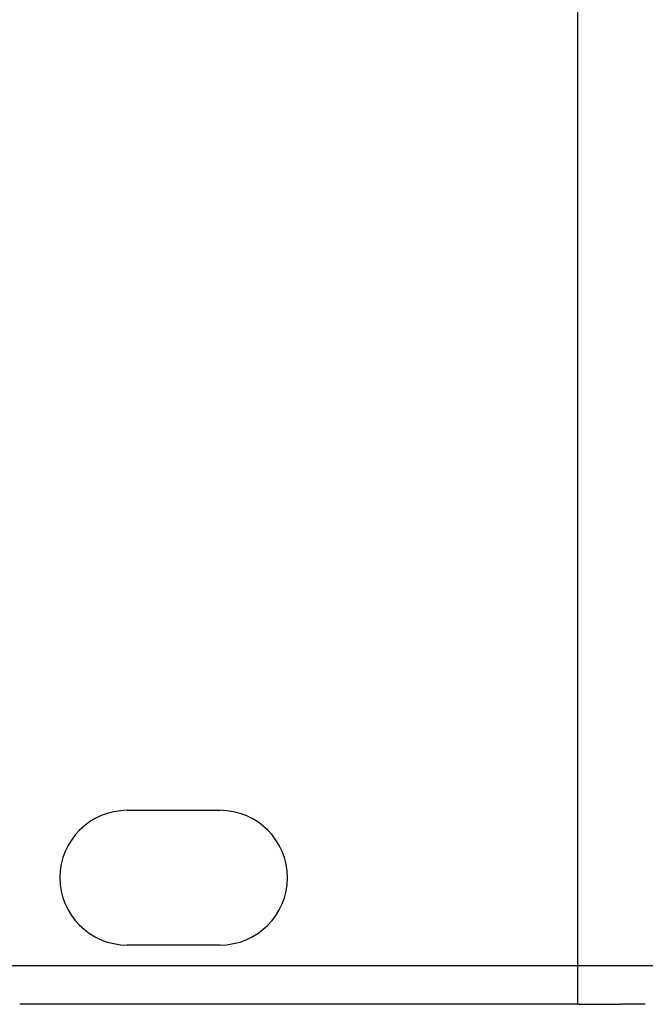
# Model space of a CAD drawing. Header units: millimetres. Extents: x 64 to 1798, y 64 to 1380.
# Tile 14 of 73: x 196 to 226, y 1142 to 1188. Entities that reach past the tile are written whole.
import ezdxf

# ---------------------------------------------------------------- set-up
doc = ezdxf.new("R2010")
doc.units = ezdxf.units.MM
doc.header["$LTSCALE"] = 6.666667
doc.layers.add('Dimension (ANSI)', color=7, linetype='Continuous', lineweight=25)
doc.layers.add('Visible (ANSI)', color=7, linetype='Continuous', lineweight=25)
doc.styles.add('Note Text (ANSI)', font='tahoma.ttf')
doc.dimstyles.new('Default - mm (ANSI)', dxfattribs={"dimscale": 6.666667, "dimtxt": 1.75, "dimasz": 1.5, "dimexe": 2, "dimexo": 1, "dimgap": 0.8, "dimtad": 0, "dimtih": 1, "dimtoh": 1, "dimrnd": 1e-08, "dimzin": 0, "dimdsep": 46, "dimtxsty": 'Note Text (ANSI)', "dimblk": 'Filled-2', "dimcen": 0.09, "dimdle": 10, "dimclrd": 256, "dimclre": 256, "dimclrt": 256, "dimadec": 1, "dimazin": 0, "dimtfac": 1.741714, "dimtofl": 0, "dimtmove": 0, "dimatfit": 3, "dimldrblk": 'Filled-1', "dimfxl": 1, "dimtolj": 1, "dimtzin": 0, "dimlwd": -1, "dimlwe": -1, "dimarcsym": 0})

# ---------------------------------------------------------------- blocks, each defined once
blk = doc.blocks.new('Filled-2')
at = {"color": 0}
for p, q in [((0, 0), (-1, 0.1667)), ((-1, 0.1667), (-1, -0.1667)), ((-1, 0), (0, 0)), ((-1, -0.1667), (0, 0))]:
    blk.add_line(p, q, dxfattribs=at)
at = {"color": 0, "flags": 128}
blk.add_lwpolyline([(-1, -0.1667), (0, 0), (-1, 0.1667), (-1, -0.1667)], dxfattribs=at)
at = {"color": 0}
blk.add_solid([(-1, -0.1667), (0, 0), (-1, 0.1667), (-1, -0.1667)], dxfattribs=at)
blk = doc.blocks.new('*D13')
at = {"layer": 'Defpoints', "color": 0, "transparency": 16777216}
for p in [(232.73, 1316.745), (126.063, 1143.314), (241.061, 1143.314)]:
    blk.add_point(p, dxfattribs=at)
at = {"layer": 'Dimension (ANSI)', "transparency": 16777216}
for p, q in [((226.063, 1316.745), (112.73, 1316.745)), ((126.063, 1306.745), (126.063, 1254.404)), ((126.063, 1153.314), (126.063, 1205.655)), ((234.395, 1143.314), (112.73, 1143.314))]:
    blk.add_line(p, q, dxfattribs=at)
at = {"layer": 'Dimension (ANSI)', "transparency": 16777216, "xscale": 10, "yscale": 10, "zscale": 10}
for p, rotation in [((126.063, 1316.745), 90), ((126.063, 1143.314), 270)]:
    blk.add_blockref('Filled-2', p, dxfattribs=dict(at, rotation=rotation))
at = {"layer": 'Dimension (ANSI)', "transparency": 16777216, "char_height": 11.66667, "attachment_point": 5, "style": 'Note Text (ANSI)'}
for s, insert in [('\\A1; 173.43 mm', (126.063, 1241.439)), ('\\A1;[6.828 in]', (126.063, 1217.065))]:
    blk.add_mtext(s, dxfattribs=dict(at, insert=insert))
blk = doc.blocks.new('Filled-1')
at = {"color": 0}
for p, q in [((0, 0), (-1, 0.3333)), ((-1, 0.3333), (-1, -0.3333)), ((-1, 0), (0, 0)), ((-1, -0.3333), (0, 0))]:
    blk.add_line(p, q, dxfattribs=at)
at = {"color": 0, "flags": 128}
blk.add_lwpolyline([(-1, -0.3333), (0, 0), (-1, 0.3333), (-1, -0.3333)], dxfattribs=at)
at = {"color": 0}
blk.add_solid([(-1, -0.3333), (0, 0), (-1, 0.3333), (-1, -0.3333)], dxfattribs=at)

msp = doc.modelspace()

# ---------------------------------------------------------------- linework, layer by layer
at = {"layer": 'Visible (ANSI)'}
for p, q in [((222.4507, 1141.5072), (222.4507, 1318.5452)), ((201.2157, 1150.6512), (205.5857, 1150.6512)), ((205.5857, 1144.3012), (201.2157, 1144.3012)), ((221.4507, 1141.5072), (196.1457, 1141.5072)), ((222.4507, 1141.5072), (221.4507, 1141.5072)), ((222.4507, 1141.5072), (224.4507, 1141.5072)), ((225.6257, 1141.5072), (224.4507, 1141.5072))]:
    msp.add_line(p, q, dxfattribs=at)
for centre, start, end in [((201.2157, 1147.4762), 90, 270), ((205.5857, 1147.4762), 270, 90)]:
    msp.add_arc(centre, 3.175, start, end, dxfattribs=at)

# ---------------------------------------------------------------- dimensions: what is measured, and where the dimension line sits
at = {"layer": 'Dimension (ANSI)'}
dim = msp.add_linear_dim(base=(126.0633, 1143.314), p1=(232.73, 1316.7452), p2=(241.0612, 1143.314), angle=270, text=' <> mm\\X[6.828 in]', dimstyle='Default - mm (ANSI)', override={"dimgap": 0.8, "dimdec": 2, "dimpost": '', "dimtol": 0, "dimlim": 0, "dimtp": 0, "dimtm": 0, "dimtdec": 2, "dimatfit": 1}, dxfattribs=at)
dim.commit()
dim.dimension.update_dxf_attribs({"geometry": '*D13', "text_midpoint": (126.0633, 1230.0296), "dimtype": 160})

doc.saveas('drawing.dxf')
